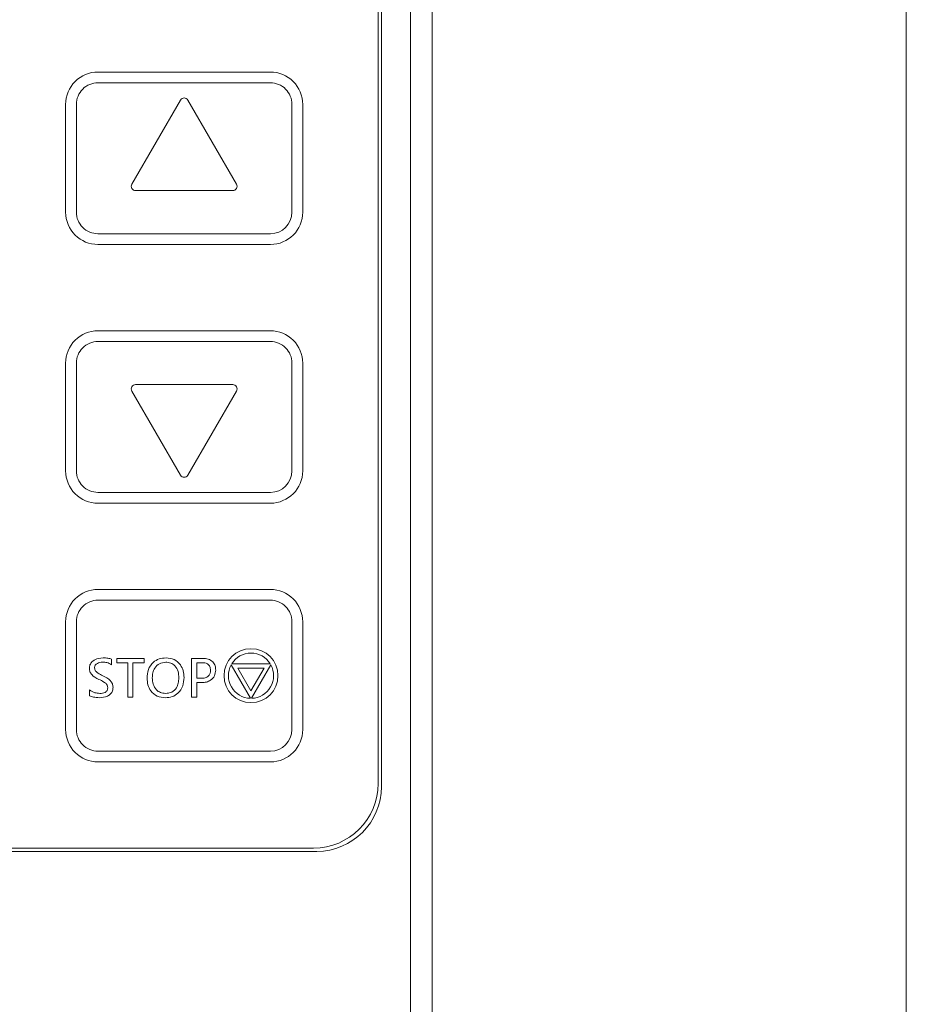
# Model space of a CAD drawing. Header units: millimetres. Extents: x -420 to 420, y -297 to 297.
# Tile 28 of 146: x -224 to -183, y -64 to -19. Entities that reach past the tile are written whole.
import ezdxf

# ---------------------------------------------------------------- set-up
doc = ezdxf.new("R2010")
doc.units = ezdxf.units.MM
doc.header["$MEASUREMENT"] = 0
doc.layers.add('layer 1', color=7, linetype='Continuous')

msp = doc.modelspace()

# ---------------------------------------------------------------- linework, layer by layer
at = {"layer": 'layer 1', "lineweight": 9}
for points in [[(-182.8955, 11.9975), (-182.8955, 11.9975), (-182.8955, -165.0025), (-182.8955, -165.0025)], [(-205.8955, -136.0025), (-205.8955, -136.0025), (-205.8955, 7.9975), (-205.8955, 7.9975)], [(-204.8955, 7.4975), (-204.8955, 7.4975), (-204.8955, -135.5025), (-204.8955, -135.5025)], [(-207.3955, -54.0025), (-207.3955, -54.0025), (-207.3955, 1.9975), (-207.3955, 1.9975)], [(-207.2455, -54.1525), (-207.2455, -54.1525), (-207.2455, 2.1475), (-207.2455, 2.1475)], [(-212.3955, -21.0025), (-212.3955, -21.0025), (-220.3955, -21.0025), (-220.3955, -21.0025)], [(-212.3955, -21.5025), (-212.3955, -21.5025), (-220.3955, -21.5025), (-220.3955, -21.5025)], [(-216.5687, -22.3025), (-216.5687, -22.3025), (-218.8203, -26.2025), (-218.8203, -26.2025)], [(-213.9706, -26.2025), (-213.9706, -26.2025), (-216.2223, -22.3025), (-216.2223, -22.3025)], [(-221.8955, -22.5025), (-221.8955, -22.5025), (-221.8955, -27.5025), (-221.8955, -27.5025)], [(-221.3955, -22.5025), (-221.3955, -22.5025), (-221.3955, -27.5025), (-221.3955, -27.5025)], [(-211.3955, -27.5025), (-211.3955, -27.5025), (-211.3955, -22.5025), (-211.3955, -22.5025)], [(-210.8955, -27.5025), (-210.8955, -27.5025), (-210.8955, -22.5025), (-210.8955, -22.5025)], [(-218.6471, -26.5025), (-218.6471, -26.5025), (-214.1438, -26.5025), (-214.1438, -26.5025)], [(-212.3955, -29.0025), (-211.567, -29.0025), (-210.8955, -28.3309), (-210.8955, -27.5025)], [(-212.3955, -28.5025), (-211.8432, -28.5025), (-211.3955, -28.0548), (-211.3955, -27.5025)], [(-220.3955, -28.5025), (-220.3955, -28.5025), (-212.3955, -28.5025), (-212.3955, -28.5025)], [(-220.3955, -29.0025), (-220.3955, -29.0025), (-212.3955, -29.0025), (-212.3955, -29.0025)], [(-212.3955, -33.0025), (-212.3955, -33.0025), (-220.3955, -33.0025), (-220.3955, -33.0025)], [(-212.3955, -33.5025), (-212.3955, -33.5025), (-220.3955, -33.5025), (-220.3955, -33.5025)], [(-221.8955, -34.5025), (-221.8955, -34.5025), (-221.8955, -39.5025), (-221.8955, -39.5025)], [(-221.3955, -34.5025), (-221.3955, -34.5025), (-221.3955, -39.5025), (-221.3955, -39.5025)], [(-211.3955, -39.5025), (-211.3955, -39.5025), (-211.3955, -34.5025), (-211.3955, -34.5025)], [(-210.8955, -39.5025), (-210.8955, -39.5025), (-210.8955, -34.5025), (-210.8955, -34.5025)], [(-214.1438, -35.5025), (-214.1438, -35.5025), (-218.6471, -35.5025), (-218.6471, -35.5025)], [(-218.8203, -35.8025), (-218.8203, -35.8025), (-216.5687, -39.7025), (-216.5687, -39.7025)], [(-216.2223, -39.7025), (-216.2223, -39.7025), (-213.9706, -35.8025), (-213.9706, -35.8025)], [(-212.3955, -41.0025), (-211.567, -41.0025), (-210.8955, -40.3309), (-210.8955, -39.5025)], [(-212.3955, -40.5025), (-211.8432, -40.5025), (-211.3955, -40.0548), (-211.3955, -39.5025)], [(-220.3955, -40.5025), (-220.3955, -40.5025), (-212.3955, -40.5025), (-212.3955, -40.5025)], [(-220.3955, -41.0025), (-220.3955, -41.0025), (-212.3955, -41.0025), (-212.3955, -41.0025)], [(-212.3955, -45.0025), (-212.3955, -45.0025), (-220.3955, -45.0025), (-220.3955, -45.0025)], [(-212.3955, -45.5025), (-212.3955, -45.5025), (-220.3955, -45.5025), (-220.3955, -45.5025)], [(-221.8955, -46.5025), (-221.8955, -46.5025), (-221.8955, -51.5025), (-221.8955, -51.5025)], [(-221.3955, -46.5025), (-221.3955, -46.5025), (-221.3955, -51.5025), (-221.3955, -51.5025)], [(-211.3955, -51.5025), (-211.3955, -51.5025), (-211.3955, -46.5025), (-211.3955, -46.5025)], [(-210.8955, -51.5025), (-210.8955, -51.5025), (-210.8955, -46.5025), (-210.8955, -46.5025)], [(-219.7613, -48.2299), (-219.7613, -48.2299), (-219.7613, -48.4933), (-219.7613, -48.4933)], [(-219.5199, -48.4), (-219.5199, -48.4), (-219.5199, -48.2025), (-219.5199, -48.2025)], [(-219.5199, -48.2025), (-219.5199, -48.2025), (-218.2467, -48.2025), (-218.2467, -48.2025)], [(-219.015, -48.4), (-219.015, -48.4), (-219.5199, -48.4), (-219.5199, -48.4)], [(-219.015, -50.0025), (-219.015, -50.0025), (-219.015, -48.4), (-219.015, -48.4)], [(-218.7735, -48.4), (-218.7735, -48.4), (-218.7735, -50.0025), (-218.7735, -50.0025)], [(-218.2467, -48.4), (-218.2467, -48.4), (-218.7735, -48.4), (-218.7735, -48.4)], [(-218.2467, -48.2025), (-218.2467, -48.2025), (-218.2467, -48.4), (-218.2467, -48.4)], [(-216.0516, -48.2025), (-216.0516, -48.2025), (-215.5426, -48.2025), (-215.5426, -48.2025)], [(-216.0516, -50.0025), (-216.0516, -50.0025), (-216.0516, -48.2025), (-216.0516, -48.2025)], [(-215.8101, -48.4), (-215.8101, -48.4), (-215.8101, -49.1244), (-215.8101, -49.1244)], [(-215.5772, -48.4), (-215.5772, -48.4), (-215.8101, -48.4), (-215.8101, -48.4)], [(-213.3228, -50.0521), (-213.3228, -50.0521), (-214.2181, -48.5013), (-214.2181, -48.5013)], [(-214.1908, -48.454), (-214.1908, -48.454), (-212.4001, -48.454), (-212.4001, -48.454)], [(-213.8991, -48.654), (-213.8991, -48.654), (-213.2955, -49.6995), (-213.2955, -49.6995)], [(-212.6919, -48.654), (-212.6919, -48.654), (-213.8991, -48.654), (-213.8991, -48.654)], [(-213.2955, -49.6995), (-213.2955, -49.6995), (-212.6919, -48.654), (-212.6919, -48.654)], [(-212.3728, -48.5013), (-212.3728, -48.5013), (-213.2681, -50.0521), (-213.2681, -50.0521)], [(-215.8101, -49.1244), (-215.8101, -49.1244), (-215.5992, -49.1244), (-215.5992, -49.1244)], [(-215.8101, -49.322), (-215.8101, -49.322), (-215.8101, -50.0025), (-215.8101, -50.0025)], [(-215.5803, -49.322), (-215.5803, -49.322), (-215.8101, -49.322), (-215.8101, -49.322)], [(-220.793, -49.9311), (-220.793, -49.9311), (-220.793, -49.6677), (-220.793, -49.6677)], [(-218.7735, -50.0025), (-218.7735, -50.0025), (-219.015, -50.0025), (-219.015, -50.0025)], [(-215.8101, -50.0025), (-215.8101, -50.0025), (-216.0516, -50.0025), (-216.0516, -50.0025)], [(-212.3955, -53.0025), (-211.567, -53.0025), (-210.8955, -52.3309), (-210.8955, -51.5025)], [(-212.3955, -52.5025), (-211.8432, -52.5025), (-211.3955, -52.0548), (-211.3955, -51.5025)], [(-220.3955, -52.5025), (-220.3955, -52.5025), (-212.3955, -52.5025), (-212.3955, -52.5025)], [(-220.3955, -53.0025), (-220.3955, -53.0025), (-212.3955, -53.0025), (-212.3955, -53.0025)], [(-210.3955, -57.0025), (-208.7386, -57.0025), (-207.3955, -55.6593), (-207.3955, -54.0025)], [(-210.2455, -57.1525), (-208.5886, -57.1525), (-207.2455, -55.8093), (-207.2455, -54.1525)], [(-264.3955, -57.0025), (-264.3955, -57.0025), (-210.3955, -57.0025), (-210.3955, -57.0025)], [(-264.5455, -57.1525), (-264.5455, -57.1525), (-210.2455, -57.1525), (-210.2455, -57.1525)]]:
    msp.add_open_spline(points, degree=3, dxfattribs=at)
for points, knots in [([(-220.3955, -21.0025), (-220.7933, -21.0025), (-221.1748, -21.1605), (-221.4561, -21.4418), (-221.4561, -21.4418), (-221.7374, -21.7231), (-221.8955, -22.1047), (-221.8955, -22.5025)], [0, 0, 0, 0, 0.3333333, 0.3333333, 0.3333333, 0.3333333, 1, 1, 1, 1]), ([(-210.8955, -22.5025), (-210.8955, -22.1047), (-211.0535, -21.7231), (-211.3348, -21.4418), (-211.3348, -21.4418), (-211.6161, -21.1605), (-211.9976, -21.0025), (-212.3955, -21.0025)], [0, 0, 0, 0, 0.3333333, 0.3333333, 0.3333333, 0.3333333, 1, 1, 1, 1]), ([(-220.3955, -21.5025), (-220.6607, -21.5025), (-220.915, -21.6078), (-221.1026, -21.7954), (-221.1026, -21.7954), (-221.2901, -21.9829), (-221.3955, -22.2373), (-221.3955, -22.5025)], [0, 0, 0, 0, 0.3333333, 0.3333333, 0.3333333, 0.3333333, 1, 1, 1, 1]), ([(-211.3955, -22.5025), (-211.3955, -22.2373), (-211.5008, -21.9829), (-211.6884, -21.7954), (-211.6884, -21.7954), (-211.8759, -21.6078), (-212.1302, -21.5025), (-212.3955, -21.5025)], [0, 0, 0, 0, 0.3333333, 0.3333333, 0.3333333, 0.3333333, 1, 1, 1, 1]), ([(-216.2223, -22.3025), (-216.258, -22.2406), (-216.324, -22.2025), (-216.3955, -22.2025), (-216.3955, -22.2025), (-216.4669, -22.2025), (-216.5329, -22.2406), (-216.5687, -22.3025)], [0, 0, 0, 0, 0.3333333, 0.3333333, 0.3333333, 0.3333333, 1, 1, 1, 1]), ([(-218.8203, -26.2025), (-218.8561, -26.2644), (-218.8561, -26.3406), (-218.8203, -26.4025), (-218.8203, -26.4025), (-218.7846, -26.4644), (-218.7186, -26.5025), (-218.6471, -26.5025)], [0, 0, 0, 0, 0.3333333, 0.3333333, 0.3333333, 0.3333333, 1, 1, 1, 1]), ([(-214.1438, -26.5025), (-214.0723, -26.5025), (-214.0063, -26.4644), (-213.9706, -26.4025), (-213.9706, -26.4025), (-213.9349, -26.3406), (-213.9349, -26.2644), (-213.9706, -26.2025)], [0, 0, 0, 0, 0.3333333, 0.3333333, 0.3333333, 0.3333333, 1, 1, 1, 1]), ([(-221.8955, -27.5025), (-221.8955, -27.9003), (-221.7374, -28.2818), (-221.4561, -28.5631), (-221.4561, -28.5631), (-221.1748, -28.8444), (-220.7933, -29.0025), (-220.3955, -29.0025)], [0, 0, 0, 0, 0.3333333, 0.3333333, 0.3333333, 0.3333333, 1, 1, 1, 1]), ([(-221.3955, -27.5025), (-221.3955, -27.7677), (-221.2901, -28.0221), (-221.1026, -28.2096), (-221.1026, -28.2096), (-220.915, -28.3971), (-220.6607, -28.5025), (-220.3955, -28.5025)], [0, 0, 0, 0, 0.3333333, 0.3333333, 0.3333333, 0.3333333, 1, 1, 1, 1]), ([(-220.3955, -33.0025), (-220.7933, -33.0025), (-221.1748, -33.1605), (-221.4561, -33.4418), (-221.4561, -33.4418), (-221.7374, -33.7231), (-221.8955, -34.1047), (-221.8955, -34.5025)], [0, 0, 0, 0, 0.3333333, 0.3333333, 0.3333333, 0.3333333, 1, 1, 1, 1]), ([(-210.8955, -34.5025), (-210.8955, -34.1047), (-211.0535, -33.7231), (-211.3348, -33.4418), (-211.3348, -33.4418), (-211.6161, -33.1605), (-211.9976, -33.0025), (-212.3955, -33.0025)], [0, 0, 0, 0, 0.3333333, 0.3333333, 0.3333333, 0.3333333, 1, 1, 1, 1]), ([(-220.3955, -33.5025), (-220.6607, -33.5025), (-220.915, -33.6078), (-221.1026, -33.7954), (-221.1026, -33.7954), (-221.2901, -33.9829), (-221.3955, -34.2373), (-221.3955, -34.5025)], [0, 0, 0, 0, 0.3333333, 0.3333333, 0.3333333, 0.3333333, 1, 1, 1, 1]), ([(-211.3955, -34.5025), (-211.3955, -34.2373), (-211.5008, -33.9829), (-211.6884, -33.7954), (-211.6884, -33.7954), (-211.8759, -33.6078), (-212.1302, -33.5025), (-212.3955, -33.5025)], [0, 0, 0, 0, 0.3333333, 0.3333333, 0.3333333, 0.3333333, 1, 1, 1, 1]), ([(-218.6471, -35.5025), (-218.7186, -35.5025), (-218.7846, -35.5406), (-218.8203, -35.6025), (-218.8203, -35.6025), (-218.8561, -35.6644), (-218.8561, -35.7406), (-218.8203, -35.8025)], [0, 0, 0, 0, 0.3333333, 0.3333333, 0.3333333, 0.3333333, 1, 1, 1, 1]), ([(-213.9706, -35.8025), (-213.9349, -35.7406), (-213.9349, -35.6644), (-213.9706, -35.6025), (-213.9706, -35.6025), (-214.0063, -35.5406), (-214.0723, -35.5025), (-214.1438, -35.5025)], [0, 0, 0, 0, 0.3333333, 0.3333333, 0.3333333, 0.3333333, 1, 1, 1, 1]), ([(-221.8955, -39.5025), (-221.8955, -39.9003), (-221.7374, -40.2818), (-221.4561, -40.5631), (-221.4561, -40.5631), (-221.1748, -40.8444), (-220.7933, -41.0025), (-220.3955, -41.0025)], [0, 0, 0, 0, 0.3333333, 0.3333333, 0.3333333, 0.3333333, 1, 1, 1, 1]), ([(-221.3955, -39.5025), (-221.3955, -39.7677), (-221.2901, -40.0221), (-221.1026, -40.2096), (-221.1026, -40.2096), (-220.915, -40.3971), (-220.6607, -40.5025), (-220.3955, -40.5025)], [0, 0, 0, 0, 0.3333333, 0.3333333, 0.3333333, 0.3333333, 1, 1, 1, 1]), ([(-216.5687, -39.7025), (-216.5329, -39.7644), (-216.4669, -39.8025), (-216.3955, -39.8025), (-216.3955, -39.8025), (-216.324, -39.8025), (-216.258, -39.7644), (-216.2223, -39.7025)], [0, 0, 0, 0, 0.3333333, 0.3333333, 0.3333333, 0.3333333, 1, 1, 1, 1]), ([(-220.3955, -45.0025), (-220.7933, -45.0025), (-221.1748, -45.1605), (-221.4561, -45.4418), (-221.4561, -45.4418), (-221.7374, -45.7231), (-221.8955, -46.1047), (-221.8955, -46.5025)], [0, 0, 0, 0, 0.3333333, 0.3333333, 0.3333333, 0.3333333, 1, 1, 1, 1]), ([(-210.8955, -46.5025), (-210.8955, -46.1047), (-211.0535, -45.7231), (-211.3348, -45.4418), (-211.3348, -45.4418), (-211.6161, -45.1605), (-211.9976, -45.0025), (-212.3955, -45.0025)], [0, 0, 0, 0, 0.3333333, 0.3333333, 0.3333333, 0.3333333, 1, 1, 1, 1]), ([(-220.3955, -45.5025), (-220.6607, -45.5025), (-220.915, -45.6078), (-221.1026, -45.7954), (-221.1026, -45.7954), (-221.2901, -45.9829), (-221.3955, -46.2373), (-221.3955, -46.5025)], [0, 0, 0, 0, 0.3333333, 0.3333333, 0.3333333, 0.3333333, 1, 1, 1, 1]), ([(-211.3955, -46.5025), (-211.3955, -46.2373), (-211.5008, -45.9829), (-211.6884, -45.7954), (-211.6884, -45.7954), (-211.8759, -45.6078), (-212.1302, -45.5025), (-212.3955, -45.5025)], [0, 0, 0, 0, 0.3333333, 0.3333333, 0.3333333, 0.3333333, 1, 1, 1, 1]), ([(-212.0455, -49.0025), (-212.0455, -48.3121), (-212.6051, -47.7525), (-213.2955, -47.7525), (-213.2955, -47.7525), (-213.9858, -47.7525), (-214.5455, -48.3121), (-214.5455, -49.0025), (-214.5455, -49.0025), (-214.5455, -49.6928), (-213.9858, -50.2525), (-213.2955, -50.2525), (-213.2955, -50.2525), (-212.6051, -50.2525), (-212.0455, -49.6928), (-212.0455, -49.0025)], [0, 0, 0, 0, 0.2, 0.2, 0.2, 0.2, 0.4, 0.4, 0.4, 0.4, 0.6, 0.6, 0.6, 0.6, 1, 1, 1, 1]), ([(-212.4001, -48.454), (-212.591, -48.1424), (-212.9301, -47.9525), (-213.2955, -47.9525), (-213.2955, -47.9525), (-213.6608, -47.9525), (-214, -48.1424), (-214.1908, -48.454)], [0, 0, 0, 0, 0.3333333, 0.3333333, 0.3333333, 0.3333333, 1, 1, 1, 1]), ([(-220.793, -48.6635), (-220.788, -48.6075), (-220.7829, -48.5515), (-220.7639, -48.4999), (-220.7639, -48.4999), (-220.7449, -48.4484), (-220.712, -48.4013), (-220.6724, -48.3615), (-220.6724, -48.3615), (-220.6328, -48.3216), (-220.5865, -48.2891), (-220.5371, -48.2646), (-220.5371, -48.2646), (-220.4215, -48.2072), (-220.289, -48.1939), (-220.1564, -48.1805)], [0, 0, 0, 0, 0.2, 0.2, 0.2, 0.2, 0.4, 0.4, 0.4, 0.4, 0.6, 0.6, 0.6, 0.6, 1, 1, 1, 1]), ([(-220.1756, -48.3781), (-220.2622, -48.3854), (-220.3488, -48.3928), (-220.4234, -48.4332), (-220.4234, -48.4332), (-220.4607, -48.4534), (-220.495, -48.4819), (-220.5182, -48.5177), (-220.5182, -48.5177), (-220.5298, -48.5358), (-220.5386, -48.5557), (-220.5437, -48.5763), (-220.5437, -48.5763), (-220.5488, -48.597), (-220.5502, -48.6184), (-220.5516, -48.6398)], [0, 0, 0, 0, 0.2, 0.2, 0.2, 0.2, 0.4, 0.4, 0.4, 0.4, 0.6, 0.6, 0.6, 0.6, 1, 1, 1, 1]), ([(-219.7613, -48.4933), (-219.8341, -48.4547), (-219.9068, -48.4161), (-219.9847, -48.3974), (-219.9847, -48.3974), (-220.0462, -48.3827), (-220.1109, -48.3804), (-220.1756, -48.3781)], [0, 0, 0, 0, 0.3333333, 0.3333333, 0.3333333, 0.3333333, 1, 1, 1, 1]), ([(-220.1564, -48.1805), (-220.0814, -48.1807), (-220.0064, -48.1809), (-219.9327, -48.1917), (-219.9327, -48.1917), (-219.875, -48.2001), (-219.8182, -48.215), (-219.7613, -48.2299)], [0, 0, 0, 0, 0.3333333, 0.3333333, 0.3333333, 0.3333333, 1, 1, 1, 1]), ([(-218.115, -49.1238), (-218.1053, -48.9872), (-218.0955, -48.8507), (-218.0515, -48.7232), (-218.0515, -48.7232), (-218.0077, -48.5962), (-217.93, -48.4782), (-217.8286, -48.3867), (-217.8286, -48.3867), (-217.7487, -48.3146), (-217.6541, -48.259), (-217.5534, -48.2274), (-217.5534, -48.2274), (-217.4524, -48.1957), (-217.3452, -48.1881), (-217.238, -48.1805)], [0, 0, 0, 0, 0.2, 0.2, 0.2, 0.2, 0.4, 0.4, 0.4, 0.4, 0.6, 0.6, 0.6, 0.6, 1, 1, 1, 1]), ([(-217.2513, -48.3781), (-217.3524, -48.3906), (-217.4534, -48.4031), (-217.5409, -48.4473), (-217.5409, -48.4473), (-217.6284, -48.4915), (-217.7022, -48.5673), (-217.7564, -48.6527), (-217.7564, -48.6527), (-217.7992, -48.7202), (-217.8298, -48.7937), (-217.8472, -48.8698), (-217.8472, -48.8698), (-217.8647, -48.9462), (-217.8691, -49.0252), (-217.8735, -49.1042)], [0, 0, 0, 0, 0.2, 0.2, 0.2, 0.2, 0.4, 0.4, 0.4, 0.4, 0.6, 0.6, 0.6, 0.6, 1, 1, 1, 1]), ([(-216.6442, -49.1076), (-216.6494, -49.007), (-216.6546, -48.9064), (-216.6813, -48.8097), (-216.6813, -48.8097), (-216.7078, -48.7137), (-216.7555, -48.6216), (-216.8244, -48.548), (-216.8244, -48.548), (-216.8787, -48.4901), (-216.946, -48.4437), (-217.0192, -48.4173), (-217.0192, -48.4173), (-217.0927, -48.3908), (-217.172, -48.3844), (-217.2513, -48.3781)], [0, 0, 0, 0, 0.2, 0.2, 0.2, 0.2, 0.4, 0.4, 0.4, 0.4, 0.6, 0.6, 0.6, 0.6, 1, 1, 1, 1]), ([(-217.238, -48.1805), (-217.1079, -48.1939), (-216.9778, -48.2072), (-216.8622, -48.2591), (-216.8622, -48.2591), (-216.7468, -48.311), (-216.6458, -48.4013), (-216.57, -48.5069), (-216.57, -48.5069), (-216.5101, -48.5903), (-216.4658, -48.6832), (-216.4406, -48.7804), (-216.4406, -48.7804), (-216.4153, -48.8778), (-216.409, -48.9795), (-216.4028, -49.0812)], [0, 0, 0, 0, 0.2, 0.2, 0.2, 0.2, 0.4, 0.4, 0.4, 0.4, 0.6, 0.6, 0.6, 0.6, 1, 1, 1, 1]), ([(-215.1735, -48.7506), (-215.1776, -48.6928), (-215.1816, -48.6349), (-215.2047, -48.5831), (-215.2047, -48.5831), (-215.2275, -48.5319), (-215.269, -48.4865), (-215.317, -48.4573), (-215.317, -48.4573), (-215.3928, -48.4113), (-215.485, -48.4057), (-215.5772, -48.4)], [0, 0, 0, 0, 0.25, 0.25, 0.25, 0.25, 0.5, 0.5, 0.5, 0.5, 1, 1, 1, 1]), ([(-215.5426, -48.2025), (-215.456, -48.2074), (-215.3694, -48.2124), (-215.2866, -48.237), (-215.2866, -48.237), (-215.2043, -48.2614), (-215.1258, -48.3052), (-215.0655, -48.3674), (-215.0655, -48.3674), (-215.0181, -48.4163), (-214.982, -48.4765), (-214.9616, -48.5406), (-214.9616, -48.5406), (-214.9412, -48.605), (-214.9366, -48.6731), (-214.932, -48.7413)], [0, 0, 0, 0, 0.2, 0.2, 0.2, 0.2, 0.4, 0.4, 0.4, 0.4, 0.6, 0.6, 0.6, 0.6, 1, 1, 1, 1]), ([(-220.353, -49.1742), (-220.4751, -49.1136), (-220.5972, -49.053), (-220.6853, -48.9524), (-220.6853, -48.9524), (-220.7199, -48.9129), (-220.7493, -48.8673), (-220.7664, -48.8181), (-220.7664, -48.8181), (-220.7835, -48.7689), (-220.7882, -48.7162), (-220.793, -48.6635)], [0, 0, 0, 0, 0.25, 0.25, 0.25, 0.25, 0.5, 0.5, 0.5, 0.5, 1, 1, 1, 1]), ([(-220.5516, -48.6398), (-220.5427, -48.693), (-220.5339, -48.7461), (-220.5065, -48.7876), (-220.5065, -48.7876), (-220.4788, -48.8295), (-220.4322, -48.8595), (-220.3859, -48.887), (-220.3859, -48.887), (-220.3129, -48.9304), (-220.241, -48.9678), (-220.1691, -49.0051)], [0, 0, 0, 0, 0.25, 0.25, 0.25, 0.25, 0.5, 0.5, 0.5, 0.5, 1, 1, 1, 1]), ([(-215.5992, -49.1244), (-215.5388, -49.1213), (-215.4784, -49.1182), (-215.4203, -49.1016), (-215.4203, -49.1016), (-215.3627, -49.0851), (-215.3074, -49.0552), (-215.2655, -49.012), (-215.2655, -49.012), (-215.2324, -48.978), (-215.2076, -48.9356), (-215.1936, -48.8907), (-215.1936, -48.8907), (-215.1796, -48.8457), (-215.1766, -48.7981), (-215.1735, -48.7506)], [0, 0, 0, 0, 0.2, 0.2, 0.2, 0.2, 0.4, 0.4, 0.4, 0.4, 0.6, 0.6, 0.6, 0.6, 1, 1, 1, 1]), ([(-214.932, -48.7413), (-214.9425, -48.8336), (-214.9529, -48.9259), (-214.9911, -49.0069), (-214.9911, -49.0069), (-215.0294, -49.0879), (-215.0954, -49.1578), (-215.1713, -49.2106), (-215.1713, -49.2106), (-215.2312, -49.2523), (-215.2972, -49.2835), (-215.3663, -49.3003), (-215.3663, -49.3003), (-215.4356, -49.3172), (-215.5079, -49.3196), (-215.5803, -49.322)], [0, 0, 0, 0, 0.2, 0.2, 0.2, 0.2, 0.4, 0.4, 0.4, 0.4, 0.6, 0.6, 0.6, 0.6, 1, 1, 1, 1]), ([(-214.2181, -48.5013), (-214.3925, -48.8224), (-214.3875, -49.2111), (-214.2048, -49.5275), (-214.2048, -49.5275), (-214.0221, -49.8439), (-213.688, -50.0426), (-213.3228, -50.0521)], [0, 0, 0, 0, 0.3333333, 0.3333333, 0.3333333, 0.3333333, 1, 1, 1, 1]), ([(-213.2681, -50.0521), (-212.9029, -50.0426), (-212.5688, -49.8439), (-212.3861, -49.5275), (-212.3861, -49.5275), (-212.2034, -49.2111), (-212.1984, -48.8224), (-212.3728, -48.5013)], [0, 0, 0, 0, 0.3333333, 0.3333333, 0.3333333, 0.3333333, 1, 1, 1, 1]), ([(-219.9369, -49.5583), (-219.9493, -49.5028), (-219.9617, -49.4473), (-219.9918, -49.4034), (-219.9918, -49.4034), (-220.0223, -49.3588), (-220.071, -49.3262), (-220.12, -49.2969), (-220.12, -49.2969), (-220.1973, -49.2505), (-220.2751, -49.2124), (-220.353, -49.1742)], [0, 0, 0, 0, 0.25, 0.25, 0.25, 0.25, 0.5, 0.5, 0.5, 0.5, 1, 1, 1, 1]), ([(-220.1691, -49.0051), (-220.0414, -49.0693), (-219.9137, -49.1336), (-219.8174, -49.2372), (-219.8174, -49.2372), (-219.7796, -49.278), (-219.7466, -49.3248), (-219.7271, -49.3761), (-219.7271, -49.3761), (-219.7076, -49.4273), (-219.7015, -49.4828), (-219.6955, -49.5384)], [0, 0, 0, 0, 0.25, 0.25, 0.25, 0.25, 0.5, 0.5, 0.5, 0.5, 1, 1, 1, 1]), ([(-217.2671, -50.0244), (-217.3982, -50.0117), (-217.5294, -49.999), (-217.6465, -49.9477), (-217.6465, -49.9477), (-217.7633, -49.8965), (-217.8662, -49.807), (-217.9437, -49.7014), (-217.9437, -49.7014), (-218.0049, -49.618), (-218.0502, -49.5246), (-218.0761, -49.4268), (-218.0761, -49.4268), (-218.1021, -49.3288), (-218.1085, -49.2263), (-218.115, -49.1238)], [0, 0, 0, 0, 0.2, 0.2, 0.2, 0.2, 0.4, 0.4, 0.4, 0.4, 0.6, 0.6, 0.6, 0.6, 1, 1, 1, 1]), ([(-217.8735, -49.1042), (-217.867, -49.2036), (-217.8605, -49.303), (-217.8319, -49.3972), (-217.8319, -49.3972), (-217.8035, -49.491), (-217.7532, -49.5796), (-217.6848, -49.6525), (-217.6848, -49.6525), (-217.631, -49.7097), (-217.5661, -49.7572), (-217.4946, -49.7847), (-217.4946, -49.7847), (-217.4229, -49.8122), (-217.3447, -49.8195), (-217.2664, -49.8269)], [0, 0, 0, 0, 0.2, 0.2, 0.2, 0.2, 0.4, 0.4, 0.4, 0.4, 0.6, 0.6, 0.6, 0.6, 1, 1, 1, 1]), ([(-216.4028, -49.0812), (-216.4121, -49.2168), (-216.4214, -49.3523), (-216.4644, -49.4791), (-216.4644, -49.4791), (-216.5072, -49.6053), (-216.5834, -49.7229), (-216.6831, -49.8149), (-216.6831, -49.8149), (-216.7616, -49.8873), (-216.8547, -49.9439), (-216.9543, -49.9762), (-216.9543, -49.9762), (-217.0542, -50.0086), (-217.1607, -50.0165), (-217.2671, -50.0244)], [0, 0, 0, 0, 0.2, 0.2, 0.2, 0.2, 0.4, 0.4, 0.4, 0.4, 0.6, 0.6, 0.6, 0.6, 1, 1, 1, 1]), ([(-217.2664, -49.8269), (-217.1648, -49.8168), (-217.0631, -49.8067), (-216.9739, -49.7644), (-216.9739, -49.7644), (-216.885, -49.7222), (-216.8085, -49.648), (-216.7547, -49.5625), (-216.7547, -49.5625), (-216.7121, -49.4948), (-216.6839, -49.42), (-216.6678, -49.3431), (-216.6678, -49.3431), (-216.6518, -49.266), (-216.648, -49.1868), (-216.6442, -49.1076)], [0, 0, 0, 0, 0.2, 0.2, 0.2, 0.2, 0.4, 0.4, 0.4, 0.4, 0.6, 0.6, 0.6, 0.6, 1, 1, 1, 1]), ([(-220.793, -49.6677), (-220.7099, -49.7176), (-220.6268, -49.7674), (-220.5363, -49.7938), (-220.5363, -49.7938), (-220.465, -49.8146), (-220.3891, -49.8207), (-220.3132, -49.8269)], [0, 0, 0, 0, 0.3333333, 0.3333333, 0.3333333, 0.3333333, 1, 1, 1, 1]), ([(-219.6955, -49.5384), (-219.6997, -49.5955), (-219.704, -49.6526), (-219.7218, -49.7061), (-219.7218, -49.7061), (-219.7395, -49.7595), (-219.7708, -49.8092), (-219.8103, -49.8504), (-219.8103, -49.8504), (-219.8499, -49.8917), (-219.8978, -49.9244), (-219.9487, -49.9485), (-219.9487, -49.9485), (-220.0682, -50.0052), (-220.2041, -50.0148), (-220.3399, -50.0244)], [0, 0, 0, 0, 0.2, 0.2, 0.2, 0.2, 0.4, 0.4, 0.4, 0.4, 0.6, 0.6, 0.6, 0.6, 1, 1, 1, 1]), ([(-220.3132, -49.8269), (-220.2232, -49.8224), (-220.1332, -49.818), (-220.0577, -49.7764), (-220.0577, -49.7764), (-220.0387, -49.7659), (-220.0206, -49.7531), (-220.0047, -49.7378), (-220.0047, -49.7378), (-219.9888, -49.7225), (-219.9751, -49.7047), (-219.9653, -49.6855), (-219.9653, -49.6855), (-219.9457, -49.6471), (-219.9413, -49.6027), (-219.9369, -49.5583)], [0, 0, 0, 0, 0.2, 0.2, 0.2, 0.2, 0.4, 0.4, 0.4, 0.4, 0.6, 0.6, 0.6, 0.6, 1, 1, 1, 1]), ([(-220.3399, -50.0244), (-220.4274, -50.0197), (-220.5149, -50.015), (-220.5991, -49.9954), (-220.5991, -49.9954), (-220.6651, -49.9801), (-220.7291, -49.9556), (-220.793, -49.9311)], [0, 0, 0, 0, 0.3333333, 0.3333333, 0.3333333, 0.3333333, 1, 1, 1, 1]), ([(-221.8955, -51.5025), (-221.8955, -51.9003), (-221.7374, -52.2818), (-221.4561, -52.5631), (-221.4561, -52.5631), (-221.1748, -52.8444), (-220.7933, -53.0025), (-220.3955, -53.0025)], [0, 0, 0, 0, 0.3333333, 0.3333333, 0.3333333, 0.3333333, 1, 1, 1, 1]), ([(-221.3955, -51.5025), (-221.3955, -51.7677), (-221.2901, -52.0221), (-221.1026, -52.2096), (-221.1026, -52.2096), (-220.915, -52.3971), (-220.6607, -52.5025), (-220.3955, -52.5025)], [0, 0, 0, 0, 0.3333333, 0.3333333, 0.3333333, 0.3333333, 1, 1, 1, 1])]:
    msp.add_open_spline(points, degree=3, knots=knots, dxfattribs=at)

doc.saveas('drawing.dxf')
